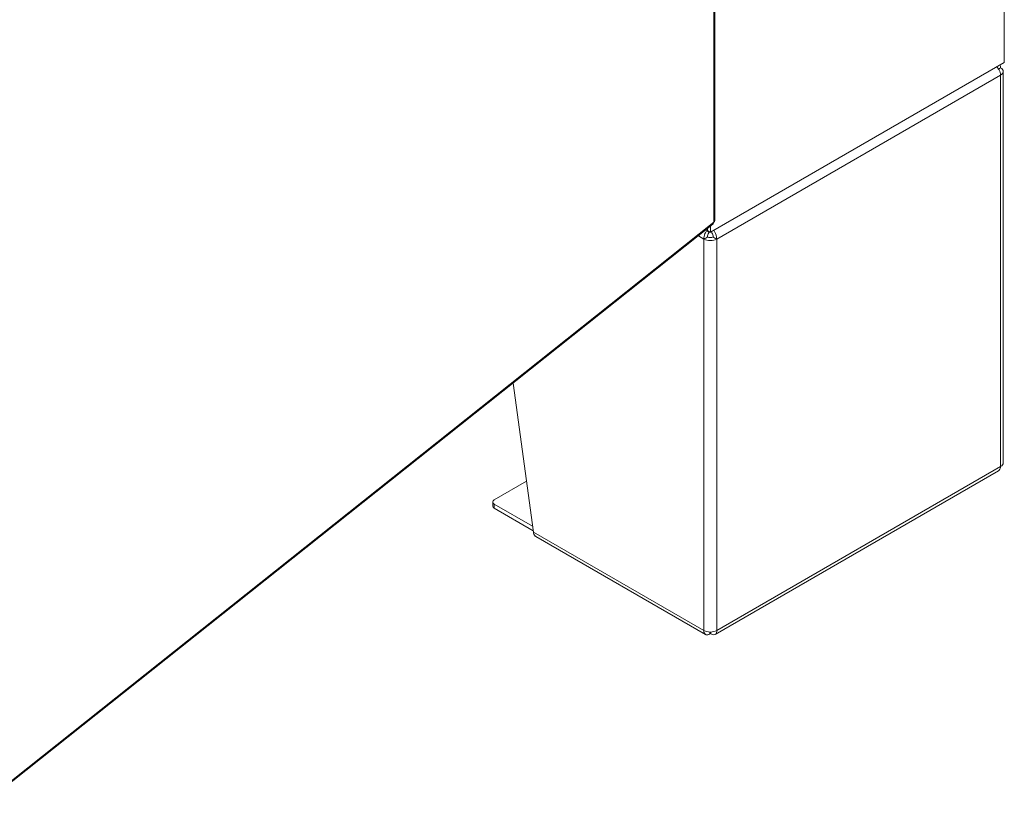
# Model space of a CAD drawing. Header units: inches. Extents: x 15 to 424, y 13 to 263.
# Tile 115 of 125: x 401 to 422, y 173 to 189. Entities that reach past the tile are written whole.
import ezdxf

# ---------------------------------------------------------------- set-up
doc = ezdxf.new("R2010")
doc.units = ezdxf.units.IN
doc.header["$LTSCALE"] = 26
doc.header["$MEASUREMENT"] = 0
doc.layers.add('Visible (ANSI)', color=7, linetype='Continuous', lineweight=5)
doc.layers.add('Visible Narrow (ANSI)', color=7, linetype='Continuous', lineweight=5)

msp = doc.modelspace()

# ---------------------------------------------------------------- linework, layer by layer
at = {"layer": 'Visible (ANSI)'}
for p, q in [((421.6666, 230.9761), (421.6666, 188.5625)), ((415.6098, 185.2544), (415.6098, 226.2643)), ((421.6666, 188.5625), (415.5192, 185.0133)), ((421.6455, 180.1926), (421.6455, 188.3745)), ((400.6048, 173.2841), (415.5734, 185.179)), ((415.5192, 185.0133), (415.5192, 185.1359)), ((415.4842, 185.0189), (415.4192, 185.0565)), ((415.4618, 185.0903), (415.4618, 185.0685)), ((415.4618, 185.0903), (415.4618, 185.0464)), ((415.5192, 185.0133), (415.4618, 185.0464)), ((411.3974, 181.8605), (411.8195, 178.7462)), ((415.6207, 176.6047), (421.5439, 180.0245)), ((410.9996, 179.4187), (411.6755, 179.8089)), ((410.9679, 179.286), (410.9679, 179.3745)), ((411.8032, 178.8663), (410.9996, 179.3302)), ((410.9996, 179.2418), (411.8162, 178.7703)), ((411.8701, 178.6529), (415.4176, 176.6047)), ((415.5056, 176.6558), (415.5056, 176.618)), ((415.5327, 176.6558), (415.5327, 176.618))]:
    msp.add_line(p, q, dxfattribs=at)
for centre, major_axis, start_param, end_param in [((421.4559, 188.3745), (0.1896, 0), 5.4977871, 7.0685835), ((415.5192, 184.947), (0.0813, 0), 3.9269908, 5.4977871), ((415.5383, 185.1127), (-0.0541, -0.0938), 5.7966416, 6.769729), ((415.5192, 184.947), (-0.1896, 0), 0.7853982, 2.3561945), ((421.4559, 180.1926), (0.1896, 0), 5.4977871, 6.2831853), ((411.0762, 179.3745), (-0.1083, 0), 5.4977871, 7.0685835), ((411.0762, 179.286), (-0.1083, 0), 0, 0.7853982), ((415.5192, 176.765), (0.1896, 0), 3.9269908, 5.4977871)]:
    msp.add_ellipse(centre, major_axis=major_axis, ratio=0.5773503, start_param=start_param, end_param=end_param, dxfattribs=at)
for points, knots in [([(421.508, 188.4708), (421.5265, 188.4513), (421.5431, 188.4287), (421.5562, 188.4048), (421.5762, 188.3686), (421.5881, 188.33), (421.59, 188.2971)], [0.4776807, 0.4776807, 0.4776807, 0.4776807, 0.9120227, 0.9120227, 0.9120227, 1.5707963, 1.5707963, 1.5707963, 1.5707963]), ([(415.5734, 185.179), (415.5756, 185.1808), (415.5777, 185.1828), (415.5794, 185.185), (415.5869, 185.1944), (415.5903, 185.2079), (415.5891, 185.2234)], [-0.44150205, -0.44150205, -0.44150205, -0.44150205, -0.3557543, -0.3557543, -0.3557543, 0, 0, 0, 0]), ([(415.6098, 185.2544), (415.6098, 185.2532), (415.6097, 185.252), (415.6095, 185.2507), (415.6081, 185.2408), (415.601, 185.2311), (415.5891, 185.2234)], [-0.4, -0.4, -0.4, -0.4, -0.3557543, -0.3557543, -0.3557543, 0, 0, 0, 0]), ([(415.4408, 185.0439), (415.4279, 185.0255), (415.4164, 185.0051), (415.4075, 184.9838), (415.3914, 184.9454), (415.3832, 184.9046), (415.3851, 184.8696)], [0.5465344, 0.5465344, 0.5465344, 0.5465344, 0.9120227, 0.9120227, 0.9120227, 1.5707963, 1.5707963, 1.5707963, 1.5707963]), ([(415.4617, 184.9138), (415.4585, 184.9406), (415.4685, 184.9744), (415.4848, 184.9982), (415.4889, 185.0043), (415.4934, 185.0097), (415.498, 185.0143)], [0, 0, 0, 0, 1.1271971, 1.1271971, 1.1271971, 1.4130445, 1.4130445, 1.4130445, 1.4130445]), ([(415.5766, 184.9138), (415.5799, 184.9406), (415.5698, 184.9744), (415.5535, 184.9982), (415.5472, 185.0076), (415.54, 185.0155), (415.5327, 185.0211)], [0, 0, 0, 0, 1.1271971, 1.1271971, 1.1271971, 1.5702631, 1.5702631, 1.5702631, 1.5702631]), ([(415.6532, 184.8696), (415.6558, 184.9181), (415.6387, 184.9776), (415.6091, 185.0265), (415.6032, 185.0362), (415.5969, 185.0455), (415.5902, 185.0542)], [0, 0, 0, 0, 0.9120227, 0.9120227, 0.9120227, 1.0931157, 1.0931157, 1.0931157, 1.0931157]), ([(411.8701, 178.6529), (411.8655, 178.6555), (411.8611, 178.6586), (411.8571, 178.6621), (411.8359, 178.6805), (411.8226, 178.7104), (411.8195, 178.7462)], [0.78539816, 0.78539816, 0.78539816, 0.78539816, 0.91202272, 0.91202272, 0.91202272, 1.57079633, 1.57079633, 1.57079633, 1.57079633]), ([(415.3851, 176.6876), (415.3825, 176.642), (415.3996, 176.6084), (415.4292, 176.5997), (415.4506, 176.5935), (415.4781, 176.5999), (415.5056, 176.618)], [0, 0, 0, 0, 0.9120227, 0.9120227, 0.9120227, 1.5707963, 1.5707963, 1.5707963, 1.5707963]), ([(415.5327, 176.618), (415.5708, 176.593), (415.6085, 176.591), (415.6309, 176.6123), (415.647, 176.6277), (415.6551, 176.6547), (415.6532, 176.6876)], [0, 0, 0, 0, 0.9120227, 0.9120227, 0.9120227, 1.5707963, 1.5707963, 1.5707963, 1.5707963])]:
    msp.add_open_spline(points, degree=3, knots=knots, dxfattribs=at)
for points in [[(421.59, 188.4519), (421.5746, 188.4431), (421.5593, 188.4342), (421.5439, 188.4254)], [(421.59, 188.4519), (421.5888, 188.474), (421.5835, 188.4935), (421.5749, 188.5094)], [(415.4617, 184.9138), (415.4362, 184.899), (415.4107, 184.8843), (415.3851, 184.8696)], [(415.6532, 184.8696), (415.6277, 184.8843), (415.6022, 184.899), (415.5766, 184.9138)], [(421.59, 180.1152), (421.5877, 180.0733), (421.5708, 180.0404), (421.5439, 180.0245)]]:
    msp.add_open_spline(points, degree=3, dxfattribs=at)
at = {"layer": 'Visible Narrow (ANSI)'}
for p, q in [((415.5891, 185.2234), (415.5891, 226.2218)), ((421.59, 188.2971), (415.6532, 184.8696)), ((421.59, 180.1152), (421.59, 188.2971)), ((400.6251, 173.3322), (415.5891, 185.2234)), ((415.3851, 184.8696), (415.2686, 184.9368)), ((415.4459, 185.0777), (415.4618, 185.0685)), ((415.3851, 176.6876), (415.3851, 184.8696)), ((415.6532, 184.8696), (415.6532, 176.6876)), ((415.6532, 176.6876), (421.59, 180.1152)), ((410.9996, 179.2418), (410.9996, 179.3302)), ((411.8195, 178.7462), (415.3851, 176.6876))]:
    msp.add_line(p, q, dxfattribs=at)

doc.saveas('drawing.dxf')
